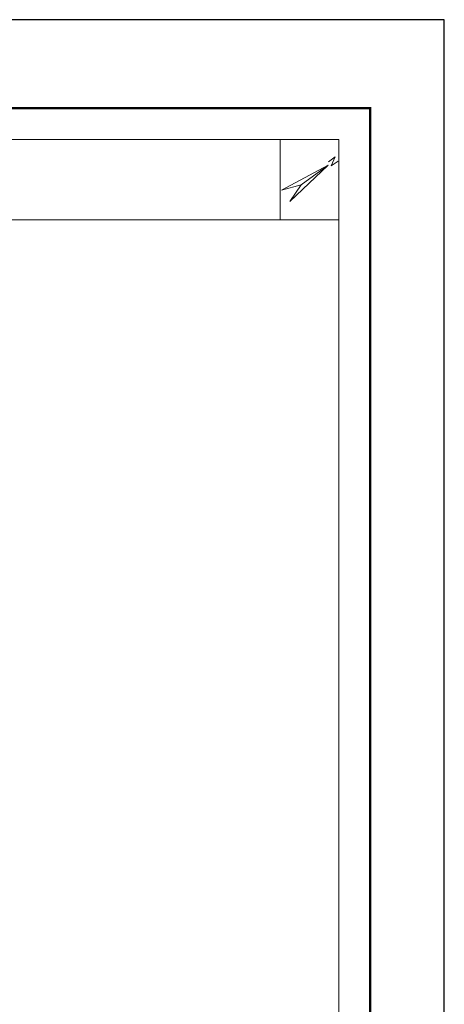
# Model space of a CAD drawing. Extents: x 513700 to 513844, y -232466 to -232398.
# Tile 16 of 16: x 513825 to 513844, y -232443 to -232398. Entities that reach past the tile are written whole.
import ezdxf
from ezdxf.enums import TextEntityAlignment as Align

# ---------------------------------------------------------------- set-up
doc = ezdxf.new("R2010")
doc.units = 0
doc.header["$LTSCALE"] = 1000
doc.layers.add('图廓', color=252, linetype='Continuous', lineweight=9)
doc.layers.add('打印图框', color=252, linetype='Continuous', plot=False)
doc.styles.add('tkhz1', font='txt.shx', dxfattribs={"width": 0.8, "bigfont": 'hztxt.shx'})

msp = doc.modelspace()

# ---------------------------------------------------------------- linework, layer by layer
at = {"layer": '图廓', "color": 0, "linetype": 'ByBlock'}
for p, q in [((513838.982, -232404.659), (513836.844, -232405.789)), ((513837.225, -232406.32), (513838.982, -232404.659)), ((513837.743, -232405.547), (513838.982, -232404.659))]:
    msp.add_line(p, q, dxfattribs=at)
at = {"layer": '图廓', "color": 0, "linetype": 'ByBlock', "ltscale": 2}
for p, q in [((513838.982, -232404.659), (513836.844, -232405.789)), ((513837.225, -232406.32), (513838.982, -232404.659)), ((513837.743, -232405.547), (513838.982, -232404.659))]:
    msp.add_line(p, q, dxfattribs=at)
at = {"layer": '图廓', "color": 0}
msp.add_line((513758.483, -232407.154), (513839.466, -232407.154), dxfattribs=at)
at = {"layer": '图廓', "color": 0, "const_width": 0.0953}
msp.add_lwpolyline([(513757.054, -232402.055), (513840.895, -232402.055), (513840.895, -232463.268), (513757.054, -232463.268)], close=True, dxfattribs=at)
at = {"layer": '图廓', "color": 0}
msp.add_lwpolyline([(513758.483, -232403.484), (513839.466, -232403.484), (513839.466, -232461.839), (513758.483, -232461.839)], close=True, dxfattribs=at)
msp.add_lwpolyline([(513836.789, -232403.484), (513836.789, -232407.154)], dxfattribs=at)
at = {"layer": '图廓', "color": 0, "linetype": 'ByBlock', "ltscale": 2}
for points in [[(513837.743, -232405.547), (513836.844, -232405.789)], [(513837.743, -232405.547), (513837.225, -232406.32)]]:
    msp.add_lwpolyline(points, dxfattribs=at)
at = {"layer": '打印图框', "color": 6, "ltscale": 0.5}
msp.add_lwpolyline([(513753.629, -232465.998), (513844.276, -232465.998), (513844.276, -232398.019), (513753.629, -232398.019)], close=True, dxfattribs=at)

# ---------------------------------------------------------------- texts
at = {"layer": '图廓', "color": 0, "linetype": 'ByBlock', "ltscale": 2, "style": 'tkhz1'}
msp.add_text('N', height=0.381, rotation=305.6327, dxfattribs=at).set_placement((513839.362, -232404.374), align=Align.TOP_CENTER)

doc.saveas('drawing.dxf')
